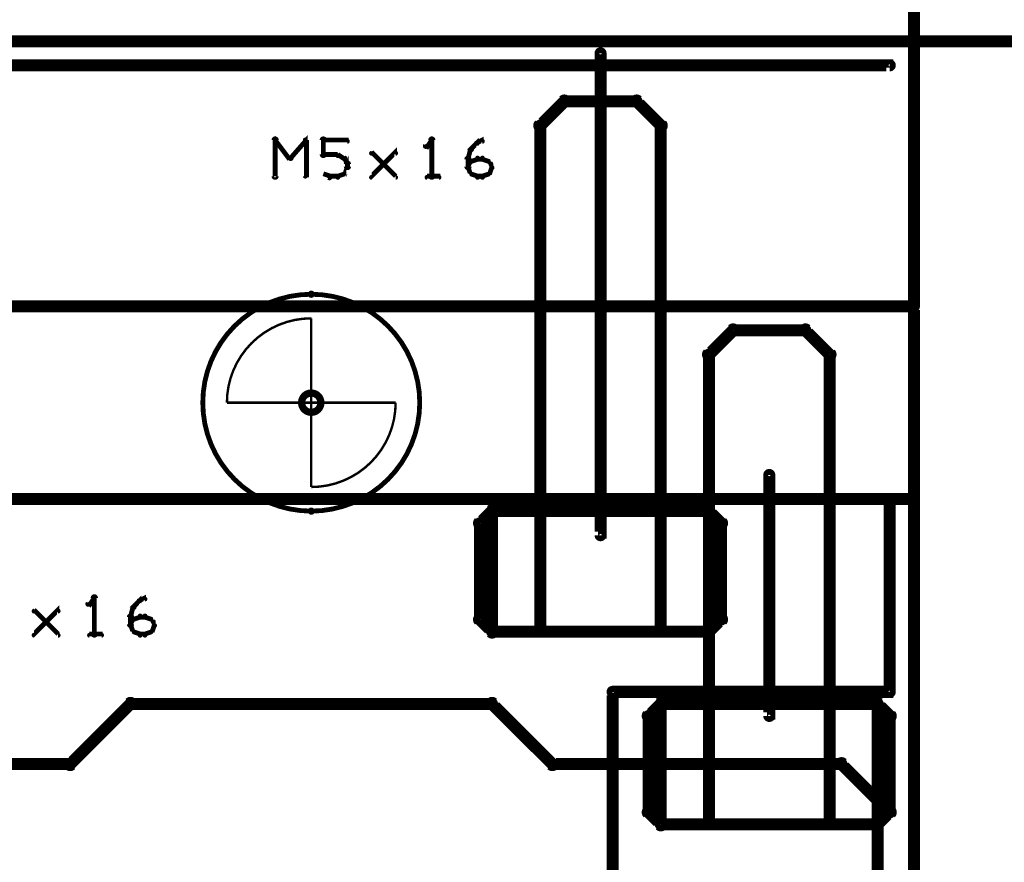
# Model space of a CAD drawing. Extents: x 26 to 524, y 33 to 520.
# Tile 62 of 95: x 193 to 234, y 455 to 490. Entities that reach past the tile are written whole.
import ezdxf

# ---------------------------------------------------------------- set-up
doc = ezdxf.new("R2010")
doc.units = 0
doc.layers.get('0').update_dxf_attribs({"linetype": 'CONTINUOUS'})
for name, color, linetype in [('BOTTOM', 22, 'CONTINUOUS'), ('COPPER', 2, 'CONTINUOUS'), ('DIMENSIONS', 3, 'CONTINUOUS'), ('DRAWING', 1, 'CONTINUOUS'), ('DRAWING2', 4, 'CONTINUOUS'), ('DRAWINGBOTTOM', 6, 'CONTINUOUS'), ('OUTLINES', 5, 'CONTINUOUS')]:
    doc.layers.add(name, color=color, linetype=linetype)

# ---------------------------------------------------------------- blocks, each defined once
blk = doc.blocks.new('VIA')
at = {"const_width": 0.3}
blk.add_lwpolyline([(-0.4, 0, 1), (0.4, 0, 1)], format="xyb", close=True, dxfattribs=at)

msp = doc.modelspace()

# ---------------------------------------------------------------- linework, layer by layer
at = {"layer": 'BOTTOM', "color": 251}
msp.add_lwpolyline([(43.5, 489.5, 0.5, 0.5, 0), (267.5, 489.5, 0, 0, 0)], format="xyseb", dxfattribs=at)
at = {"layer": 'DRAWING', "color": 2}
for points in [[(217.6, 489, 0.3, 0.3, 1), (217.4, 489, 0, 0, 0), (217.5, 489, 0, 0, 0), (217.5, 489, 0.5, 0.5, 0), (217.5, 469, 0.5, 0.5, 0), (217.5, 469, 0, 0, 0), (217.5, 469, 0.3, 0.3, 0), (217.4, 469, 0.3, 0.3, 1), (217.6, 469, 0, 0, 0)], [(203.9, 483.9, 0.1, 0.1, 1), (204.1, 483.9, 0, 0, 0), (204, 483.9, 0, 0, 0), (204, 483.9, 0.2, 0.2, 0), (204, 485.4, 0.2, 0.2, 0), (204, 485.4, 0, 0, 0), (204, 485.4, 0.1, 0.1, 0), (204.1, 485.4, 0.1, 0.1, 1), (203.9, 485.4, 0, 0, 0)], [(204, 485.4, 0.1, 0.1, 1), (204, 485.3, 0, 0, 0), (204, 485.4, 0, 0, 0), (204, 485.4, 0.2, 0.2, 0), (204.6, 484.6, 0.2, 0.2, 0), (204.6, 484.6, 0, 0, 0), (204.6, 484.6, 0.1, 0.1, 0), (204.6, 484.6, 0.1, 0.1, 1), (204.7, 484.7, 0, 0, 0)], [(204.6, 484.7, 0.1, 0.1, 1), (204.7, 484.6, 0, 0, 0), (204.6, 484.6, 0, 0, 0), (204.6, 484.6, 0.2, 0.2, 0), (205.3, 485.4, 0.2, 0.2, 0), (205.3, 485.4, 0, 0, 0), (205.3, 485.4, 0.1, 0.1, 0), (205.3, 485.3, 0.1, 0.1, 1), (205.2, 485.4, 0, 0, 0)], [(205.3, 485.4, 0.1, 0.1, 1), (205.2, 485.4, 0, 0, 0), (205.3, 485.4, 0, 0, 0), (205.3, 485.4, 0.2, 0.2, 0), (205.3, 483.9, 0.2, 0.2, 0), (205.3, 483.9, 0, 0, 0), (205.3, 483.9, 0.1, 0.1, 0), (205.2, 483.9, 0.1, 0.1, 1), (205.3, 483.9, 0, 0, 0)], [(205.9, 484.8, 0.1, 0.1, 1), (206.1, 484.8, 0, 0, 0), (206, 484.8, 0, 0, 0), (206, 484.8, 0.2, 0.2, 0), (206, 485.4, 0.2, 0.2, 0), (206, 485.4, 0, 0, 0), (206, 485.4, 0.1, 0.1, 0), (206.1, 485.4, 0.1, 0.1, 1), (205.9, 485.4, 0, 0, 0)], [(206, 485.4, 0.1, 0.1, 1), (206, 485.3, 0, 0, 0), (206, 485.4, 0, 0, 0), (206, 485.4, 0.2, 0.2, 0), (207, 485.4, 0.2, 0.2, 0), (207, 485.4, 0, 0, 0), (207, 485.4, 0.1, 0.1, 0), (207, 485.3, 0.1, 0.1, 1), (207, 485.4, 0, 0, 0)], [(210.5, 485.3, 0.1, 0.1, 1), (210.5, 485.4, 0, 0, 0), (210.5, 485.4, 0, 0, 0), (210.5, 485.4, 0.2, 0.2, 0), (210.3, 485.1, 0.2, 0.2, 0), (210.3, 485.1, 0, 0, 0), (210.3, 485.1, 0.1, 0.1, 0), (210.2, 485.2, 0.1, 0.1, 1), (210.3, 485.1, 0, 0, 0)], [(210.4, 483.9, 0.1, 0.1, 1), (210.6, 483.9, 0, 0, 0), (210.5, 483.9, 0, 0, 0), (210.5, 483.9, 0.2, 0.2, 0), (210.5, 485.4, 0.2, 0.2, 0), (210.5, 485.4, 0, 0, 0), (210.5, 485.4, 0.1, 0.1, 0), (210.6, 485.4, 0.1, 0.1, 1), (210.4, 485.4, 0, 0, 0)], [(212.1, 485, 0.1, 0.1, 1), (212.2, 485, 0, 0, 0), (212.1, 485, 0, 0, 0), (212.1, 485, 0.2, 0.2, 0), (212.4, 485.3, 0.2, 0.2, 0), (212.4, 485.3, 0, 0, 0), (212.4, 485.3, 0.1, 0.1, 0), (212.4, 485.2, 0.1, 0.1, 1), (212.3, 485.3, 0, 0, 0)], [(212.4, 485.3, 0.1, 0.1, 1), (212.4, 485.2, 0, 0, 0), (212.4, 485.3, 0, 0, 0), (212.4, 485.3, 0.2, 0.2, 0), (212.6, 485.4, 0.2, 0.2, 0), (212.6, 485.4, 0, 0, 0), (212.6, 485.4, 0.1, 0.1, 0), (212.6, 485.3, 0.1, 0.1, 1), (212.6, 485.4, 0, 0, 0)], [(206.6, 484.7, 0.1, 0.1, 1), (206.6, 484.8, 0, 0, 0), (206.6, 484.8, 0, 0, 0), (206.6, 484.8, 0.2, 0.2, 0), (206, 484.8, 0.2, 0.2, 0), (206, 484.8, 0, 0, 0), (206, 484.8, 0.1, 0.1, 0), (206, 484.8, 0.1, 0.1, 1), (206, 484.7, 0, 0, 0)], [(206.9, 484.6, 0.1, 0.1, 1), (206.9, 484.7, 0, 0, 0), (206.9, 484.6, 0, 0, 0), (206.9, 484.6, 0.2, 0.2, 0), (206.6, 484.8, 0.2, 0.2, 0), (206.6, 484.8, 0, 0, 0), (206.6, 484.8, 0.1, 0.1, 0), (206.6, 484.8, 0.1, 0.1, 1), (206.6, 484.7, 0, 0, 0)], [(208, 483.9, 0.1, 0.1, 1), (208, 483.8, 0, 0, 0), (208, 483.9, 0, 0, 0), (208, 483.9, 0.2, 0.2, 0), (209, 484.9, 0.2, 0.2, 0), (209, 484.9, 0, 0, 0), (209, 484.9, 0.1, 0.1, 0), (209, 484.8, 0.1, 0.1, 1), (209, 484.9, 0, 0, 0)], [(209, 483.8, 0.1, 0.1, 1), (209, 483.9, 0, 0, 0), (209, 483.9, 0, 0, 0), (209, 483.9, 0.2, 0.2, 0), (208, 484.9, 0.2, 0.2, 0), (208, 484.9, 0, 0, 0), (208, 484.9, 0.1, 0.1, 0), (208, 484.9, 0.1, 0.1, 1), (208, 484.8, 0, 0, 0)], [(212, 484.6, 0.1, 0.1, 1), (212, 484.6, 0, 0, 0), (212, 484.6, 0, 0, 0), (212, 484.6, 0.2, 0.2, 0), (212.1, 485, 0.2, 0.2, 0), (212.1, 485, 0, 0, 0), (212.1, 485, 0.1, 0.1, 0), (212.2, 485, 0.1, 0.1, 1), (212.1, 485, 0, 0, 0)], [(206.8, 484, 0.1, 0.1, 1), (206.9, 484, 0, 0, 0), (206.9, 484, 0, 0, 0), (206.9, 484, 0.2, 0.2, 0), (207, 484.3, 0.2, 0.2, 0), (207, 484.3, 0, 0, 0), (207, 484.3, 0.1, 0.1, 0), (207, 484.2, 0.1, 0.1, 1), (207, 484.3, 0, 0, 0)], [(207, 484.4, 0.1, 0.1, 1), (207, 484.4, 0, 0, 0), (207, 484.4, 0, 0, 0), (207, 484.4, 0.2, 0.2, 0), (206.9, 484.6, 0.2, 0.2, 0), (206.9, 484.6, 0, 0, 0), (206.9, 484.6, 0.1, 0.1, 0), (206.9, 484.6, 0.1, 0.1, 1), (206.8, 484.6, 0, 0, 0)], [(206.9, 484.3, 0.1, 0.1, 1), (207.1, 484.3, 0, 0, 0), (207, 484.3, 0, 0, 0), (207, 484.3, 0.2, 0.2, 0), (207, 484.4, 0.2, 0.2, 0), (207, 484.4, 0, 0, 0), (207, 484.4, 0.1, 0.1, 0), (207.1, 484.4, 0.1, 0.1, 1), (206.9, 484.4, 0, 0, 0)], [(211.9, 484.3, 0.1, 0.1, 1), (212.1, 484.3, 0, 0, 0), (212, 484.3, 0, 0, 0), (212, 484.3, 0.2, 0.2, 0), (212, 484.6, 0.2, 0.2, 0), (212, 484.6, 0, 0, 0), (212, 484.6, 0.1, 0.1, 0), (212.1, 484.6, 0.1, 0.1, 1), (211.9, 484.6, 0, 0, 0)], [(212, 484.3, 0.1, 0.1, 1), (212, 484.2, 0, 0, 0), (212, 484.3, 0, 0, 0), (212, 484.3, 0.2, 0.2, 0), (212.1, 484.5, 0.2, 0.2, 0), (212.1, 484.5, 0, 0, 0), (212.1, 484.5, 0.1, 0.1, 0), (212.2, 484.5, 0.1, 0.1, 1), (212.1, 484.5, 0, 0, 0)], [(212.1, 484.5, 0.1, 0.1, 1), (212.1, 484.5, 0, 0, 0), (212.1, 484.5, 0, 0, 0), (212.1, 484.5, 0.2, 0.2, 0), (212.4, 484.6, 0.2, 0.2, 0), (212.4, 484.6, 0, 0, 0), (212.4, 484.6, 0.1, 0.1, 0), (212.4, 484.6, 0.1, 0.1, 1), (212.4, 484.7, 0, 0, 0)], [(212.4, 484.7, 0.1, 0.1, 1), (212.4, 484.6, 0, 0, 0), (212.4, 484.6, 0, 0, 0), (212.4, 484.6, 0.2, 0.2, 0), (212.6, 484.6, 0.2, 0.2, 0), (212.6, 484.6, 0, 0, 0), (212.6, 484.6, 0.1, 0.1, 0), (212.6, 484.6, 0.1, 0.1, 1), (212.6, 484.7, 0, 0, 0)], [(212.6, 484.7, 0.1, 0.1, 1), (212.6, 484.6, 0, 0, 0), (212.6, 484.6, 0, 0, 0), (212.6, 484.6, 0.2, 0.2, 0), (212.9, 484.5, 0.2, 0.2, 0), (212.9, 484.5, 0, 0, 0), (212.9, 484.5, 0.1, 0.1, 0), (212.9, 484.5, 0.1, 0.1, 1), (212.9, 484.5, 0, 0, 0)], [(212.9, 484.5, 0.1, 0.1, 1), (212.8, 484.5, 0, 0, 0), (212.9, 484.5, 0, 0, 0), (212.9, 484.5, 0.2, 0.2, 0), (213, 484.3, 0.2, 0.2, 0), (213, 484.3, 0, 0, 0), (213, 484.3, 0.1, 0.1, 0), (213, 484.2, 0.1, 0.1, 1), (213, 484.3, 0, 0, 0)], [(206, 484, 0.1, 0.1, 1), (206, 484, 0, 0, 0), (206, 484, 0, 0, 0), (206, 484, 0.2, 0.2, 0), (206.3, 483.9, 0.2, 0.2, 0), (206.3, 483.9, 0, 0, 0), (206.3, 483.9, 0.1, 0.1, 0), (206.2, 483.8, 0.1, 0.1, 1), (206.3, 483.9, 0, 0, 0)], [(206.6, 483.9, 0.1, 0.1, 1), (206.6, 483.8, 0, 0, 0), (206.6, 483.9, 0, 0, 0), (206.6, 483.9, 0.2, 0.2, 0), (206.9, 484, 0.2, 0.2, 0), (206.9, 484, 0, 0, 0), (206.9, 484, 0.1, 0.1, 0), (206.9, 484, 0.1, 0.1, 1), (206.9, 484, 0, 0, 0)], [(212.1, 484, 0.1, 0.1, 1), (212.2, 484, 0, 0, 0), (212.1, 484, 0, 0, 0), (212.1, 484, 0.2, 0.2, 0), (212, 484.3, 0.2, 0.2, 0), (212, 484.3, 0, 0, 0), (212, 484.3, 0.1, 0.1, 0), (212, 484.3, 0.1, 0.1, 1), (212, 484.2, 0, 0, 0)], [(212.4, 483.8, 0.1, 0.1, 1), (212.4, 483.9, 0, 0, 0), (212.4, 483.9, 0, 0, 0), (212.4, 483.9, 0.2, 0.2, 0), (212.1, 484, 0.2, 0.2, 0), (212.1, 484, 0, 0, 0), (212.1, 484, 0.1, 0.1, 0), (212.1, 484, 0.1, 0.1, 1), (212.1, 484, 0, 0, 0)], [(212.9, 484, 0.1, 0.1, 1), (212.9, 484, 0, 0, 0), (212.9, 484, 0, 0, 0), (212.9, 484, 0.2, 0.2, 0), (212.6, 483.9, 0.2, 0.2, 0), (212.6, 483.9, 0, 0, 0), (212.6, 483.9, 0.1, 0.1, 0), (212.6, 483.9, 0.1, 0.1, 1), (212.6, 483.8, 0, 0, 0)], [(213, 484.2, 0.1, 0.1, 1), (213, 484.3, 0, 0, 0), (213, 484.3, 0, 0, 0), (213, 484.3, 0.2, 0.2, 0), (212.9, 484, 0.2, 0.2, 0), (212.9, 484, 0, 0, 0), (212.9, 484, 0.1, 0.1, 0), (212.8, 484, 0.1, 0.1, 1), (212.9, 484, 0, 0, 0)], [(206.3, 483.9, 0.1, 0.1, 1), (206.3, 483.8, 0, 0, 0), (206.3, 483.9, 0, 0, 0), (206.3, 483.9, 0.2, 0.2, 0), (206.6, 483.9, 0.2, 0.2, 0), (206.6, 483.9, 0, 0, 0), (206.6, 483.9, 0.1, 0.1, 0), (206.6, 483.8, 0.1, 0.1, 1), (206.6, 483.9, 0, 0, 0)], [(210.3, 483.9, 0.1, 0.1, 1), (210.3, 483.8, 0, 0, 0), (210.3, 483.9, 0, 0, 0), (210.3, 483.9, 0.2, 0.2, 0), (210.8, 483.9, 0.2, 0.2, 0), (210.8, 483.9, 0, 0, 0), (210.8, 483.9, 0.1, 0.1, 0), (210.8, 483.8, 0.1, 0.1, 1), (210.8, 483.9, 0, 0, 0)], [(212.6, 483.8, 0.1, 0.1, 1), (212.6, 483.9, 0, 0, 0), (212.6, 483.9, 0, 0, 0), (212.6, 483.9, 0.2, 0.2, 0), (212.4, 483.9, 0.2, 0.2, 0), (212.4, 483.9, 0, 0, 0), (212.4, 483.9, 0.1, 0.1, 0), (212.4, 483.9, 0.1, 0.1, 1), (212.4, 483.8, 0, 0, 0)], [(75.5, 413.5, 0.5, 0.5, 0), (230.5, 413.5, 0, 0, 0), (230.5, 413.5, 0.3, 0.3, 0), (230.5, 413.4, 0.3, 0.3, 1), (230.5, 413.6, 0, 0, 0), (230.4, 413.5, 0.3, 0.3, 1), (230.6, 413.5, 0, 0, 0), (230.5, 413.5, 0, 0, 0), (230.5, 413.5, 0.5, 0.5, 0), (230.5, 478.5, 0, 0, 0), (230.5, 478.5, 0.3, 0.3, 0), (230.6, 478.5, 0.3, 0.3, 1), (230.4, 478.5, 0, 0, 0), (230.5, 478.4, 0.3, 0.3, 1), (230.5, 478.6, 0, 0, 0), (230.5, 478.5, 0, 0, 0), (230.5, 478.5, 0.5, 0.5, 0), (75.5, 478.5, 0, 0, 0)], [(224.6, 471.5, 0.3, 0.3, 1), (224.4, 471.5, 0, 0, 0), (224.5, 471.5, 0, 0, 0), (224.5, 471.5, 0.5, 0.5, 0), (224.5, 461.5, 0.5, 0.5, 0), (224.5, 461.5, 0, 0, 0), (224.5, 461.5, 0.3, 0.3, 0), (224.4, 461.5, 0.3, 0.3, 1), (224.6, 461.5, 0, 0, 0)], [(196.5, 466.3, 0.1, 0.1, 1), (196.5, 466.4, 0, 0, 0), (196.5, 466.4, 0, 0, 0), (196.5, 466.4, 0.2, 0.2, 0), (196.3, 466.1, 0.2, 0.2, 0), (196.3, 466.1, 0, 0, 0), (196.3, 466.1, 0.1, 0.1, 0), (196.2, 466.2, 0.1, 0.1, 1), (196.3, 466.1, 0, 0, 0)], [(196.4, 464.9, 0.1, 0.1, 1), (196.6, 464.9, 0, 0, 0), (196.5, 464.9, 0, 0, 0), (196.5, 464.9, 0.2, 0.2, 0), (196.5, 466.4, 0.2, 0.2, 0), (196.5, 466.4, 0, 0, 0), (196.5, 466.4, 0.1, 0.1, 0), (196.6, 466.4, 0.1, 0.1, 1), (196.4, 466.4, 0, 0, 0)], [(198.1, 466, 0.1, 0.1, 1), (198.2, 466, 0, 0, 0), (198.1, 466, 0, 0, 0), (198.1, 466, 0.2, 0.2, 0), (198.4, 466.3, 0.2, 0.2, 0), (198.4, 466.3, 0, 0, 0), (198.4, 466.3, 0.1, 0.1, 0), (198.4, 466.2, 0.1, 0.1, 1), (198.3, 466.3, 0, 0, 0)], [(198.4, 466.3, 0.1, 0.1, 1), (198.4, 466.2, 0, 0, 0), (198.4, 466.3, 0, 0, 0), (198.4, 466.3, 0.2, 0.2, 0), (198.6, 466.4, 0.2, 0.2, 0), (198.6, 466.4, 0, 0, 0), (198.6, 466.4, 0.1, 0.1, 0), (198.6, 466.3, 0.1, 0.1, 1), (198.6, 466.4, 0, 0, 0)], [(194, 464.9, 0.1, 0.1, 1), (194, 464.8, 0, 0, 0), (194, 464.9, 0, 0, 0), (194, 464.9, 0.2, 0.2, 0), (195, 465.9, 0.2, 0.2, 0), (195, 465.9, 0, 0, 0), (195, 465.9, 0.1, 0.1, 0), (195, 465.8, 0.1, 0.1, 1), (195, 465.9, 0, 0, 0)], [(198, 465.6, 0.1, 0.1, 1), (198, 465.6, 0, 0, 0), (198, 465.6, 0, 0, 0), (198, 465.6, 0.2, 0.2, 0), (198.1, 466, 0.2, 0.2, 0), (198.1, 466, 0, 0, 0), (198.1, 466, 0.1, 0.1, 0), (198.2, 466, 0.1, 0.1, 1), (198.1, 466, 0, 0, 0)], [(195, 464.8, 0.1, 0.1, 1), (195, 464.9, 0, 0, 0), (195, 464.9, 0, 0, 0), (195, 464.9, 0.2, 0.2, 0), (194, 465.9, 0.2, 0.2, 0), (194, 465.9, 0, 0, 0), (194, 465.9, 0.1, 0.1, 0), (194, 465.9, 0.1, 0.1, 1), (194, 465.8, 0, 0, 0)], [(197.9, 465.3, 0.1, 0.1, 1), (198.1, 465.3, 0, 0, 0), (198, 465.3, 0, 0, 0), (198, 465.3, 0.2, 0.2, 0), (198, 465.6, 0.2, 0.2, 0), (198, 465.6, 0, 0, 0), (198, 465.6, 0.1, 0.1, 0), (198.1, 465.6, 0.1, 0.1, 1), (197.9, 465.6, 0, 0, 0)], [(198, 465.3, 0.1, 0.1, 1), (198, 465.2, 0, 0, 0), (198, 465.3, 0, 0, 0), (198, 465.3, 0.2, 0.2, 0), (198.1, 465.5, 0.2, 0.2, 0), (198.1, 465.5, 0, 0, 0), (198.1, 465.5, 0.1, 0.1, 0), (198.2, 465.5, 0.1, 0.1, 1), (198.1, 465.5, 0, 0, 0)], [(198.1, 465.5, 0.1, 0.1, 1), (198.1, 465.5, 0, 0, 0), (198.1, 465.5, 0, 0, 0), (198.1, 465.5, 0.2, 0.2, 0), (198.4, 465.6, 0.2, 0.2, 0), (198.4, 465.6, 0, 0, 0), (198.4, 465.6, 0.1, 0.1, 0), (198.4, 465.6, 0.1, 0.1, 1), (198.4, 465.7, 0, 0, 0)], [(198.4, 465.7, 0.1, 0.1, 1), (198.4, 465.6, 0, 0, 0), (198.4, 465.6, 0, 0, 0), (198.4, 465.6, 0.2, 0.2, 0), (198.6, 465.6, 0.2, 0.2, 0), (198.6, 465.6, 0, 0, 0), (198.6, 465.6, 0.1, 0.1, 0), (198.6, 465.6, 0.1, 0.1, 1), (198.6, 465.7, 0, 0, 0)], [(198.6, 465.7, 0.1, 0.1, 1), (198.6, 465.6, 0, 0, 0), (198.6, 465.6, 0, 0, 0), (198.6, 465.6, 0.2, 0.2, 0), (198.9, 465.5, 0.2, 0.2, 0), (198.9, 465.5, 0, 0, 0), (198.9, 465.5, 0.1, 0.1, 0), (198.9, 465.5, 0.1, 0.1, 1), (198.9, 465.5, 0, 0, 0)], [(198.9, 465.5, 0.1, 0.1, 1), (198.8, 465.5, 0, 0, 0), (198.9, 465.5, 0, 0, 0), (198.9, 465.5, 0.2, 0.2, 0), (199, 465.3, 0.2, 0.2, 0), (199, 465.3, 0, 0, 0), (199, 465.3, 0.1, 0.1, 0), (199, 465.2, 0.1, 0.1, 1), (199, 465.3, 0, 0, 0)], [(198.1, 465, 0.1, 0.1, 1), (198.2, 465, 0, 0, 0), (198.1, 465, 0, 0, 0), (198.1, 465, 0.2, 0.2, 0), (198, 465.3, 0.2, 0.2, 0), (198, 465.3, 0, 0, 0), (198, 465.3, 0.1, 0.1, 0), (198, 465.3, 0.1, 0.1, 1), (198, 465.2, 0, 0, 0)], [(199, 465.2, 0.1, 0.1, 1), (199, 465.3, 0, 0, 0), (199, 465.3, 0, 0, 0), (199, 465.3, 0.2, 0.2, 0), (198.9, 465, 0.2, 0.2, 0), (198.9, 465, 0, 0, 0), (198.9, 465, 0.1, 0.1, 0), (198.8, 465, 0.1, 0.1, 1), (198.9, 465, 0, 0, 0)], [(196.3, 464.9, 0.1, 0.1, 1), (196.3, 464.8, 0, 0, 0), (196.3, 464.9, 0, 0, 0), (196.3, 464.9, 0.2, 0.2, 0), (196.8, 464.9, 0.2, 0.2, 0), (196.8, 464.9, 0, 0, 0), (196.8, 464.9, 0.1, 0.1, 0), (196.8, 464.8, 0.1, 0.1, 1), (196.8, 464.9, 0, 0, 0)], [(198.4, 464.8, 0.1, 0.1, 1), (198.4, 464.9, 0, 0, 0), (198.4, 464.9, 0, 0, 0), (198.4, 464.9, 0.2, 0.2, 0), (198.1, 465, 0.2, 0.2, 0), (198.1, 465, 0, 0, 0), (198.1, 465, 0.1, 0.1, 0), (198.1, 465, 0.1, 0.1, 1), (198.1, 465, 0, 0, 0)], [(198.6, 464.8, 0.1, 0.1, 1), (198.6, 464.9, 0, 0, 0), (198.6, 464.9, 0, 0, 0), (198.6, 464.9, 0.2, 0.2, 0), (198.4, 464.9, 0.2, 0.2, 0), (198.4, 464.9, 0, 0, 0), (198.4, 464.9, 0.1, 0.1, 0), (198.4, 464.9, 0.1, 0.1, 1), (198.4, 464.8, 0, 0, 0)], [(198.9, 465, 0.1, 0.1, 1), (198.9, 465, 0, 0, 0), (198.9, 465, 0, 0, 0), (198.9, 465, 0.2, 0.2, 0), (198.6, 464.9, 0.2, 0.2, 0), (198.6, 464.9, 0, 0, 0), (198.6, 464.9, 0.1, 0.1, 0), (198.6, 464.9, 0.1, 0.1, 1), (198.6, 464.8, 0, 0, 0)]]:
    msp.add_lwpolyline(points, format="xyseb", dxfattribs=at)
at = {"layer": 'DRAWING2', "color": 171}
for points in [[(75.5, 470.5, 0.5, 0.5, 0), (230.5, 470.5, 0, 0, 0), (230.5, 470.5, 0.3, 0.3, 0), (230.5, 470.4, 0.3, 0.3, 1), (230.5, 470.6, 0, 0, 0), (230.4, 470.5, 0.3, 0.3, 1), (230.6, 470.5, 0, 0, 0), (230.5, 470.5, 0, 0, 0), (230.5, 470.5, 0.5, 0.5, 0), (230.5, 478.5, 0, 0, 0), (230.5, 478.5, 0.3, 0.3, 0), (230.6, 478.5, 0.3, 0.3, 1), (230.4, 478.5, 0, 0, 0), (230.5, 478.4, 0.3, 0.3, 1), (230.5, 478.6, 0, 0, 0), (230.5, 478.5, 0, 0, 0), (230.5, 478.5, 0.5, 0.5, 0), (75.5, 478.5, 0, 0, 0)], [(218, 426.5, 0.5, 0.5, 0), (218, 462.5, 0, 0, 0), (218, 462.5, 0.3, 0.3, 0), (217.9, 462.5, 0.3, 0.3, -1), (218.1, 462.5, 0, 0, 0), (218, 462.4, 0.3, 0.3, -1), (218, 462.6, 0, 0, 0), (218, 462.5, 0, 0, 0), (218, 462.5, 0.5, 0.5, 0), (229.5, 462.5, 0, 0, 0), (229.5, 462.5, 0.3, 0.3, 0), (229.5, 462.6, 0.3, 0.3, -1), (229.5, 462.4, 0, 0, 0), (229.6, 462.5, 0.3, 0.3, -1), (229.4, 462.5, 0, 0, 0), (229.5, 462.5, 0, 0, 0), (229.5, 462.5, 0.5, 0.5, 0), (229.5, 470.5, 0.5, 0.5, 0), (229.5, 470.5, 0, 0, 0), (229.5, 470.5, 0.3, 0.3, 0), (229.4, 470.5, 0.3, 0.3, -1), (229.6, 470.5, 0, 0, 0), (229.5, 470.4, 0.3, 0.3, 1), (229.5, 470.6, 0, 0, 0), (229.5, 470.5, 0, 0, 0), (229.5, 470.5, 0.5, 0.5, 0), (181.5, 470.5, 0, 0, 0)]]:
    msp.add_lwpolyline(points, format="xyseb", dxfattribs=at)
for points in [[(226.9, 462, 0.3, 0.3, 1), (227.1, 462, 0, 0, 0), (227, 462, 0, 0, 0), (227, 462, 0.5, 0.5, 0), (227, 476.5, 0, 0, 0), (227, 476.5, 0.3, 0.3, 0), (227.1, 476.5, 0.3, 0.3, 1), (226.9, 476.5, 0, 0, 0), (226.9, 476.4, 0.3, 0.3, 1), (227.1, 476.6, 0, 0, 0), (227, 476.5, 0, 0, 0), (227, 476.5, 0.5, 0.5, 0), (226, 477.5, 0, 0, 0), (226, 477.5, 0.3, 0.3, 0), (226.1, 477.6, 0.3, 0.3, 1), (225.9, 477.4, 0, 0, 0), (226, 477.4, 0.3, 0.3, 1), (226, 477.6, 0, 0, 0), (226, 477.5, 0, 0, 0), (226, 477.5, 0.5, 0.5, 0), (223, 477.5, 0, 0, 0), (223, 477.5, 0.3, 0.3, 0), (223, 477.6, 0.3, 0.3, 1), (223, 477.4, 0, 0, 0), (223.1, 477.4, 0.3, 0.3, 1), (222.9, 477.6, 0, 0, 0), (223, 477.5, 0, 0, 0), (223, 477.5, 0.5, 0.5, 0), (222, 476.5, 0, 0, 0), (222, 476.5, 0.3, 0.3, 0), (221.9, 476.6, 0.3, 0.3, 1), (222.1, 476.4, 0, 0, 0), (222.1, 476.5, 0.3, 0.3, 1), (221.9, 476.5, 0, 0, 0), (222, 476.5, 0, 0, 0), (222, 476.5, 0.5, 0.5, 0), (222, 462, 0, 0, 0), (222, 462, 0.3, 0.3, 0), (221.9, 462, 0.3, 0.3, 1), (222.1, 462, 0, 0, 0), (222, 462.1, 0.3, 0.3, 1), (222, 461.9, 0, 0, 0), (222, 462, 0, 0, 0), (222, 462, 0.5, 0.5, 0), (227, 462, 0.5, 0.5, 0), (227, 462, 0, 0, 0), (227, 462, 0.3, 0.3, 0), (227, 461.9, 0.3, 0.3, 1), (227, 462.1, 0, 0, 0)], [(227, 470.4, 0.3, 0.3, 1), (227, 470.6, 0, 0, 0), (227, 470.5, 0, 0, 0), (227, 470.5, 0.5, 0.5, 0), (222, 470.5, 0, 0, 0), (222, 470.5, 0.3, 0.3, 0), (222, 470.6, 0.3, 0.3, 1), (222, 470.4, 0, 0, 0), (222.1, 470.5, 0.3, 0.3, 1), (221.9, 470.5, 0, 0, 0), (222, 470.5, 0, 0, 0), (222, 470.5, 0.5, 0.5, 0), (222, 462.5, 0, 0, 0), (222, 462.5, 0.3, 0.3, 0), (221.9, 462.5, 0.3, 0.3, 1), (222.1, 462.5, 0, 0, 0), (222, 462.6, 0.3, 0.3, 1), (222, 462.4, 0, 0, 0), (222, 462.5, 0, 0, 0), (222, 462.5, 0.5, 0.5, 0), (227, 462.5, 0, 0, 0), (227, 462.5, 0.3, 0.3, 0), (227, 462.4, 0.3, 0.3, 1), (227, 462.6, 0, 0, 0), (226.9, 462.5, 0.3, 0.3, 1), (227.1, 462.5, 0, 0, 0), (227, 462.5, 0, 0, 0), (227, 462.5, 0.5, 0.5, 0), (227, 470.5, 0.5, 0.5, 0), (227, 470.5, 0, 0, 0), (227, 470.5, 0.3, 0.3, 0), (227.1, 470.5, 0.3, 0.3, 1), (226.9, 470.5, 0, 0, 0)], [(219.6, 461.5, 0.3, 0.3, 1), (219.4, 461.5, 0, 0, 0), (219.5, 461.5, 0, 0, 0), (219.5, 461.5, 0.5, 0.5, 0), (219.5, 457.5, 0, 0, 0), (219.5, 457.5, 0.3, 0.3, 0), (219.4, 457.5, 0.3, 0.3, 1), (219.6, 457.5, 0, 0, 0), (219.6, 457.6, 0.3, 0.3, 1), (219.4, 457.4, 0, 0, 0), (219.5, 457.5, 0, 0, 0), (219.5, 457.5, 0.5, 0.5, 0), (220, 457, 0, 0, 0), (220, 457, 0.3, 0.3, 0), (219.9, 456.9, 0.3, 0.3, 1), (220.1, 457.1, 0, 0, 0), (220, 457.1, 0.3, 0.3, 1), (220, 456.9, 0, 0, 0), (220, 457, 0, 0, 0), (220, 457, 0.5, 0.5, 0), (229, 457, 0, 0, 0), (229, 457, 0.3, 0.3, 0), (229, 456.9, 0.3, 0.3, 1), (229, 457.1, 0, 0, 0), (228.9, 457.1, 0.3, 0.3, 1), (229.1, 456.9, 0, 0, 0), (229, 457, 0, 0, 0), (229, 457, 0.5, 0.5, 0), (229.5, 457.5, 0, 0, 0), (229.5, 457.5, 0.3, 0.3, 0), (229.6, 457.4, 0.3, 0.3, 1), (229.4, 457.6, 0, 0, 0), (229.4, 457.5, 0.3, 0.3, 1), (229.6, 457.5, 0, 0, 0), (229.5, 457.5, 0, 0, 0), (229.5, 457.5, 0.5, 0.5, 0), (229.5, 461.5, 0, 0, 0), (229.5, 461.5, 0.3, 0.3, 0), (229.6, 461.5, 0.3, 0.3, 1), (229.4, 461.5, 0, 0, 0), (229.4, 461.4, 0.3, 0.3, 1), (229.6, 461.6, 0, 0, 0), (229.5, 461.5, 0, 0, 0), (229.5, 461.5, 0.5, 0.5, 0), (229, 462, 0, 0, 0), (229, 462, 0.3, 0.3, 0), (229.1, 462.1, 0.3, 0.3, 1), (228.9, 461.9, 0, 0, 0), (229, 461.9, 0.3, 0.3, 1), (229, 462.1, 0, 0, 0), (229, 462, 0, 0, 0), (229, 462, 0.5, 0.5, 0), (220, 462, 0, 0, 0), (220, 462, 0.3, 0.3, 0), (220, 462.1, 0.3, 0.3, 1), (220, 461.9, 0, 0, 0), (220.1, 461.9, 0.3, 0.3, 1), (219.9, 462.1, 0, 0, 0), (220, 462, 0, 0, 0), (220, 462, 0.5, 0.5, 0), (219.5, 461.5, 0.5, 0.5, 0), (219.5, 461.5, 0, 0, 0), (219.5, 461.5, 0.3, 0.3, 0), (219.4, 461.6, 0.3, 0.3, 1), (219.6, 461.4, 0, 0, 0)], [(220.1, 462, 0.3, 0.3, 1), (219.9, 462, 0, 0, 0), (220, 462, 0, 0, 0), (220, 462, 0.5, 0.5, 0), (220, 457, 0, 0, 0), (220, 457, 0.3, 0.3, 0), (219.9, 457, 0.3, 0.3, 1), (220.1, 457, 0, 0, 0), (220, 457.1, 0.3, 0.3, 1), (220, 456.9, 0, 0, 0), (220, 457, 0, 0, 0), (220, 457, 0.5, 0.5, 0), (222, 457, 0, 0, 0), (222, 457, 0.3, 0.3, 0), (222, 456.9, 0.3, 0.3, 1), (222, 457.1, 0, 0, 0), (221.9, 457, 0.3, 0.3, 1), (222.1, 457, 0, 0, 0), (222, 457, 0, 0, 0), (222, 457, 0.5, 0.5, 0), (222, 462, 0, 0, 0), (222, 462, 0.3, 0.3, 0), (222.1, 462, 0.3, 0.3, 1), (221.9, 462, 0, 0, 0), (222, 461.9, 0.3, 0.3, 1), (222, 462.1, 0, 0, 0), (222, 462, 0, 0, 0), (222, 462, 0.5, 0.5, 0), (220, 462, 0.5, 0.5, 0), (220, 462, 0, 0, 0), (220, 462, 0.3, 0.3, 0), (220, 462.1, 0.3, 0.3, 1), (220, 461.9, 0, 0, 0)], [(227.1, 462, 0.3, 0.3, 1), (226.9, 462, 0, 0, 0), (227, 462, 0, 0, 0), (227, 462, 0.5, 0.5, 0), (227, 457, 0, 0, 0), (227, 457, 0.3, 0.3, 0), (226.9, 457, 0.3, 0.3, 1), (227.1, 457, 0, 0, 0), (227, 457.1, 0.3, 0.3, 1), (227, 456.9, 0, 0, 0), (227, 457, 0, 0, 0), (227, 457, 0.5, 0.5, 0), (229, 457, 0, 0, 0), (229, 457, 0.3, 0.3, 0), (229, 456.9, 0.3, 0.3, 1), (229, 457.1, 0, 0, 0), (228.9, 457, 0.3, 0.3, 1), (229.1, 457, 0, 0, 0), (229, 457, 0, 0, 0), (229, 457, 0.5, 0.5, 0), (229, 462, 0, 0, 0), (229, 462, 0.3, 0.3, 0), (229.1, 462, 0.3, 0.3, 1), (228.9, 462, 0, 0, 0), (229, 461.9, 0.3, 0.3, 1), (229, 462.1, 0, 0, 0), (229, 462, 0, 0, 0), (229, 462, 0.5, 0.5, 0), (227, 462, 0.5, 0.5, 0), (227, 462, 0, 0, 0), (227, 462, 0.3, 0.3, 0), (227, 462.1, 0.3, 0.3, 1), (227, 461.9, 0, 0, 0)]]:
    msp.add_lwpolyline(points, format="xyseb", close=True, dxfattribs=at)
at = {"layer": 'DRAWINGBOTTOM', "color": 2}
for points in [[(205.5, 478.9, 0.1, 0.1, -1), (205.5, 479.1, 0, 0, 0), (205.5, 479, 0, 0, 0), (205.5, 479, 0.2, 0.2, -1), (205.5, 470, 0, 0, 0), (205.5, 470, 0.1, 0.1, 0), (205.5, 469.9, 0.1, 0.1, -1), (205.5, 470.1, 0, 0, 0), (205.5, 470.1, 0.1, 0.1, -1), (205.5, 469.9, 0, 0, 0), (205.5, 470, 0, 0, 0), (205.5, 470, 0.2, 0.2, -1), (205.5, 479, 0.2, 0.2, 0), (205.5, 479, 0, 0, 0), (205.5, 479, 0.1, 0.1, 0), (205.5, 479.1, 0.1, 0.1, -1), (205.5, 478.9, 0, 0, 0)], [(202, 474.5, 0.1, 0.1, -1), (202, 474.5, 0, 0, 0), (202, 474.5, 0, 0, 0), (202, 474.5, 0.1, 0.1, -0.414), (205.5, 478, 0, 0, 0), (205.5, 478, 0.1, 0.1, 0), (205.5, 478, 0.1, 0.1, -1), (205.5, 478, 0, 0, 0), (205.5, 478, 0.1, 0.1, -1), (205.5, 478, 0, 0, 0), (205.5, 478, 0, 0, 0), (205.5, 478, 0.1, 0.1, 0), (205.5, 474.5, 0, 0, 0), (205.5, 474.5, 0.1, 0.1, 0), (205.5, 474.5, 0.1, 0.1, -1), (205.5, 474.5, 0, 0, 0), (205.5, 474.5, 0.1, 0.1, -1), (205.5, 474.5, 0, 0, 0), (205.5, 474.5, 0, 0, 0), (205.5, 474.5, 0.1, 0.1, 0), (202, 474.5, 0.1, 0.1, 0), (202, 474.5, 0, 0, 0), (202, 474.5, 0.1, 0.1, 0), (202, 474.5, 0.1, 0.1, -1), (202, 474.5, 0, 0, 0)], [(209, 474.5, 0.1, 0.1, -1), (209, 474.5, 0, 0, 0), (209, 474.5, 0, 0, 0), (209, 474.5, 0.1, 0.1, -0.414), (205.5, 471, 0, 0, 0), (205.5, 471, 0.1, 0.1, 0), (205.5, 471, 0.1, 0.1, -1), (205.5, 471, 0, 0, 0), (205.5, 471, 0.1, 0.1, -1), (205.5, 471, 0, 0, 0), (205.5, 471, 0, 0, 0), (205.5, 471, 0.1, 0.1, 0), (205.5, 474.5, 0, 0, 0), (205.5, 474.5, 0.1, 0.1, 0), (205.5, 474.5, 0.1, 0.1, -1), (205.5, 474.5, 0, 0, 0), (205.5, 474.5, 0.1, 0.1, -1), (205.5, 474.5, 0, 0, 0), (205.5, 474.5, 0, 0, 0), (205.5, 474.5, 0.1, 0.1, 0), (209, 474.5, 0.1, 0.1, 0), (209, 474.5, 0, 0, 0), (209, 474.5, 0.1, 0.1, 0), (209, 474.5, 0.1, 0.1, -1), (209, 474.5, 0, 0, 0)]]:
    msp.add_lwpolyline(points, format="xyseb", close=True, dxfattribs=at)
at = {"layer": 'OUTLINES', "color": 11}
for points in [[(134.5, 478.5, 0.5, 0.5, 0), (230.5, 478.5, 0, 0, 0), (230.5, 478.5, 0.3, 0.3, 0), (230.5, 478.4, 0.3, 0.3, 1), (230.5, 478.6, 0, 0, 0), (230.4, 478.5, 0.3, 0.3, 1), (230.6, 478.5, 0, 0, 0), (230.5, 478.5, 0, 0, 0), (230.5, 478.5, 0.5, 0.5, 0), (230.5, 519.5, 0.5, 0.5, 0), (230.5, 519.5, 0, 0, 0), (230.5, 519.5, 0.3, 0.3, 0), (230.6, 519.5, 0.3, 0.3, 1), (230.4, 519.5, 0, 0, 0), (230.5, 519.4, 0.3, 0.3, 1), (230.5, 519.6, 0, 0, 0), (230.5, 519.5, 0, 0, 0), (230.5, 519.5, 0.5, 0.5, 0), (134.5, 519.5, 0, 0, 0)], [(135.5, 488.6, 0.3, 0.3, 1), (135.5, 488.4, 0, 0, 0), (135.5, 488.5, 0, 0, 0), (135.5, 488.5, 0.5, 0.5, 0), (229.5, 488.5, 0.5, 0.5, 0), (229.5, 488.5, 0, 0, 0), (229.5, 488.5, 0.3, 0.3, 0), (229.5, 488.4, 0.3, 0.3, 1), (229.5, 488.6, 0, 0, 0)], [(229, 437, 0.5, 0.5, 0), (229, 458, 0, 0, 0), (229, 458, 0.3, 0.3, 0), (229.1, 458, 0.3, 0.3, 1), (228.9, 458, 0, 0, 0), (228.9, 457.9, 0.3, 0.3, 1), (229.1, 458.1, 0, 0, 0), (229, 458, 0, 0, 0), (229, 458, 0.5, 0.5, 0), (227.5, 459.5, 0, 0, 0), (227.5, 459.5, 0.3, 0.3, 0), (227.6, 459.6, 0.3, 0.3, 1), (227.4, 459.4, 0, 0, 0), (227.5, 459.4, 0.3, 0.3, 1), (227.5, 459.6, 0, 0, 0), (227.5, 459.5, 0, 0, 0), (227.5, 459.5, 0.5, 0.5, 0), (215.5, 459.5, 0, 0, 0), (215.5, 459.5, 0.3, 0.3, 0), (215.5, 459.6, 0.3, 0.3, 1), (215.5, 459.4, 0, 0, 0), (215.4, 459.4, 0.3, 0.3, 1), (215.6, 459.6, 0, 0, 0), (215.5, 459.5, 0, 0, 0), (215.5, 459.5, 0.5, 0.5, 0), (213, 462, 0, 0, 0), (213, 462, 0.3, 0.3, 0), (213.1, 462.1, 0.3, 0.3, 1), (212.9, 461.9, 0, 0, 0), (213, 461.9, 0.3, 0.3, 1), (213, 462.1, 0, 0, 0), (213, 462, 0, 0, 0), (213, 462, 0.5, 0.5, 0), (198, 462, 0, 0, 0), (198, 462, 0.3, 0.3, 0), (198, 462.1, 0.3, 0.3, 1), (198, 461.9, 0, 0, 0), (198.1, 461.9, 0.3, 0.3, 1), (197.9, 462.1, 0, 0, 0), (198, 462, 0, 0, 0), (198, 462, 0.5, 0.5, 0), (195.5, 459.5, 0, 0, 0), (195.5, 459.5, 0.3, 0.3, 0), (195.4, 459.6, 0.3, 0.3, 1), (195.6, 459.4, 0, 0, 0), (195.5, 459.4, 0.3, 0.3, 1), (195.5, 459.6, 0, 0, 0), (195.5, 459.5, 0, 0, 0), (195.5, 459.5, 0.5, 0.5, 0), (183.5, 459.5, 0, 0, 0)]]:
    msp.add_lwpolyline(points, format="xyseb", dxfattribs=at)
for points in [[(219.9, 470, 0.3, 0.3, 1), (220.1, 470, 0, 0, 0), (220, 470, 0, 0, 0), (220, 470, 0.5, 0.5, 0), (220, 486, 0, 0, 0), (220, 486, 0.3, 0.3, 0), (220.1, 486, 0.3, 0.3, 1), (219.9, 486, 0, 0, 0), (219.9, 485.9, 0.3, 0.3, 1), (220.1, 486.1, 0, 0, 0), (220, 486, 0, 0, 0), (220, 486, 0.5, 0.5, 0), (219, 487, 0, 0, 0), (219, 487, 0.3, 0.3, 0), (219.1, 487.1, 0.3, 0.3, 1), (218.9, 486.9, 0, 0, 0), (219, 486.9, 0.3, 0.3, 1), (219, 487.1, 0, 0, 0), (219, 487, 0, 0, 0), (219, 487, 0.5, 0.5, 0), (216, 487, 0, 0, 0), (216, 487, 0.3, 0.3, 0), (216, 487.1, 0.3, 0.3, 1), (216, 486.9, 0, 0, 0), (216.1, 486.9, 0.3, 0.3, 1), (215.9, 487.1, 0, 0, 0), (216, 487, 0, 0, 0), (216, 487, 0.5, 0.5, 0), (215, 486, 0, 0, 0), (215, 486, 0.3, 0.3, 0), (214.9, 486.1, 0.3, 0.3, 1), (215.1, 485.9, 0, 0, 0), (215.1, 486, 0.3, 0.3, 1), (214.9, 486, 0, 0, 0), (215, 486, 0, 0, 0), (215, 486, 0.5, 0.5, 0), (215, 470, 0, 0, 0), (215, 470, 0.3, 0.3, 0), (214.9, 470, 0.3, 0.3, 1), (215.1, 470, 0, 0, 0), (215, 470.1, 0.3, 0.3, 1), (215, 469.9, 0, 0, 0), (215, 470, 0, 0, 0), (215, 470, 0.5, 0.5, 0), (220, 470, 0.5, 0.5, 0), (220, 470, 0, 0, 0), (220, 470, 0.3, 0.3, 0), (220, 469.9, 0.3, 0.3, 1), (220, 470.1, 0, 0, 0)], [(212.6, 469.5, 0.3, 0.3, 1), (212.4, 469.5, 0, 0, 0), (212.5, 469.5, 0, 0, 0), (212.5, 469.5, 0.5, 0.5, 0), (212.5, 465.5, 0, 0, 0), (212.5, 465.5, 0.3, 0.3, 0), (212.4, 465.5, 0.3, 0.3, 1), (212.6, 465.5, 0, 0, 0), (212.6, 465.6, 0.3, 0.3, 1), (212.4, 465.4, 0, 0, 0), (212.5, 465.5, 0, 0, 0), (212.5, 465.5, 0.5, 0.5, 0), (213, 465, 0, 0, 0), (213, 465, 0.3, 0.3, 0), (212.9, 464.9, 0.3, 0.3, 1), (213.1, 465.1, 0, 0, 0), (213, 465.1, 0.3, 0.3, 1), (213, 464.9, 0, 0, 0), (213, 465, 0, 0, 0), (213, 465, 0.5, 0.5, 0), (222, 465, 0, 0, 0), (222, 465, 0.3, 0.3, 0), (222, 464.9, 0.3, 0.3, 1), (222, 465.1, 0, 0, 0), (221.9, 465.1, 0.3, 0.3, 1), (222.1, 464.9, 0, 0, 0), (222, 465, 0, 0, 0), (222, 465, 0.5, 0.5, 0), (222.5, 465.5, 0, 0, 0), (222.5, 465.5, 0.3, 0.3, 0), (222.6, 465.4, 0.3, 0.3, 1), (222.4, 465.6, 0, 0, 0), (222.4, 465.5, 0.3, 0.3, 1), (222.6, 465.5, 0, 0, 0), (222.5, 465.5, 0, 0, 0), (222.5, 465.5, 0.5, 0.5, 0), (222.5, 469.5, 0, 0, 0), (222.5, 469.5, 0.3, 0.3, 0), (222.6, 469.5, 0.3, 0.3, 1), (222.4, 469.5, 0, 0, 0), (222.4, 469.4, 0.3, 0.3, 1), (222.6, 469.6, 0, 0, 0), (222.5, 469.5, 0, 0, 0), (222.5, 469.5, 0.5, 0.5, 0), (222, 470, 0, 0, 0), (222, 470, 0.3, 0.3, 0), (222.1, 470.1, 0.3, 0.3, 1), (221.9, 469.9, 0, 0, 0), (222, 469.9, 0.3, 0.3, 1), (222, 470.1, 0, 0, 0), (222, 470, 0, 0, 0), (222, 470, 0.5, 0.5, 0), (213, 470, 0, 0, 0), (213, 470, 0.3, 0.3, 0), (213, 470.1, 0.3, 0.3, 1), (213, 469.9, 0, 0, 0), (213.1, 469.9, 0.3, 0.3, 1), (212.9, 470.1, 0, 0, 0), (213, 470, 0, 0, 0), (213, 470, 0.5, 0.5, 0), (212.5, 469.5, 0.5, 0.5, 0), (212.5, 469.5, 0, 0, 0), (212.5, 469.5, 0.3, 0.3, 0), (212.4, 469.6, 0.3, 0.3, 1), (212.6, 469.4, 0, 0, 0)], [(213.1, 470, 0.3, 0.3, 1), (212.9, 470, 0, 0, 0), (213, 470, 0, 0, 0), (213, 470, 0.5, 0.5, 0), (213, 465, 0, 0, 0), (213, 465, 0.3, 0.3, 0), (212.9, 465, 0.3, 0.3, 1), (213.1, 465, 0, 0, 0), (213, 465.1, 0.3, 0.3, 1), (213, 464.9, 0, 0, 0), (213, 465, 0, 0, 0), (213, 465, 0.5, 0.5, 0), (215, 465, 0, 0, 0), (215, 465, 0.3, 0.3, 0), (215, 464.9, 0.3, 0.3, 1), (215, 465.1, 0, 0, 0), (214.9, 465, 0.3, 0.3, 1), (215.1, 465, 0, 0, 0), (215, 465, 0, 0, 0), (215, 465, 0.5, 0.5, 0), (215, 470, 0, 0, 0), (215, 470, 0.3, 0.3, 0), (215.1, 470, 0.3, 0.3, 1), (214.9, 470, 0, 0, 0), (215, 469.9, 0.3, 0.3, 1), (215, 470.1, 0, 0, 0), (215, 470, 0, 0, 0), (215, 470, 0.5, 0.5, 0), (213, 470, 0.5, 0.5, 0), (213, 470, 0, 0, 0), (213, 470, 0.3, 0.3, 0), (213, 470.1, 0.3, 0.3, 1), (213, 469.9, 0, 0, 0)], [(220.1, 470, 0.3, 0.3, 1), (219.9, 470, 0, 0, 0), (220, 470, 0, 0, 0), (220, 470, 0.5, 0.5, 0), (220, 465, 0, 0, 0), (220, 465, 0.3, 0.3, 0), (219.9, 465, 0.3, 0.3, 1), (220.1, 465, 0, 0, 0), (220, 465.1, 0.3, 0.3, 1), (220, 464.9, 0, 0, 0), (220, 465, 0, 0, 0), (220, 465, 0.5, 0.5, 0), (222, 465, 0, 0, 0), (222, 465, 0.3, 0.3, 0), (222, 464.9, 0.3, 0.3, 1), (222, 465.1, 0, 0, 0), (221.9, 465, 0.3, 0.3, 1), (222.1, 465, 0, 0, 0), (222, 465, 0, 0, 0), (222, 465, 0.5, 0.5, 0), (222, 470, 0, 0, 0), (222, 470, 0.3, 0.3, 0), (222.1, 470, 0.3, 0.3, 1), (221.9, 470, 0, 0, 0), (222, 469.9, 0.3, 0.3, 1), (222, 470.1, 0, 0, 0), (222, 470, 0, 0, 0), (222, 470, 0.5, 0.5, 0), (220, 470, 0.5, 0.5, 0), (220, 470, 0, 0, 0), (220, 470, 0.3, 0.3, 0), (220, 470.1, 0.3, 0.3, 1), (220, 469.9, 0, 0, 0)]]:
    msp.add_lwpolyline(points, format="xyseb", close=True, dxfattribs=at)

# ---------------------------------------------------------------- block references
at = {"layer": 'BOTTOM', "color": 2}
msp.add_blockref('VIA', (205.5, 474.5), dxfattribs=at)
at = {"layer": 'COPPER', "color": 2}
msp.add_blockref('VIA', (205.5, 474.5), dxfattribs=at)
at = {"layer": 'DIMENSIONS', "color": 2}
msp.add_blockref('VIA', (205.5, 474.5), dxfattribs=at)
at = {"layer": 'DRAWING', "color": 2}
msp.add_blockref('VIA', (205.5, 474.5), dxfattribs=at)
at = {"layer": 'DRAWING2', "color": 2}
msp.add_blockref('VIA', (205.5, 474.5), dxfattribs=at)
at = {"layer": 'DRAWINGBOTTOM', "color": 2}
msp.add_blockref('VIA', (205.5, 474.5), dxfattribs=at)
at = {"layer": 'OUTLINES', "color": 2}
msp.add_blockref('VIA', (205.5, 474.5), dxfattribs=at)

doc.saveas('drawing.dxf')
